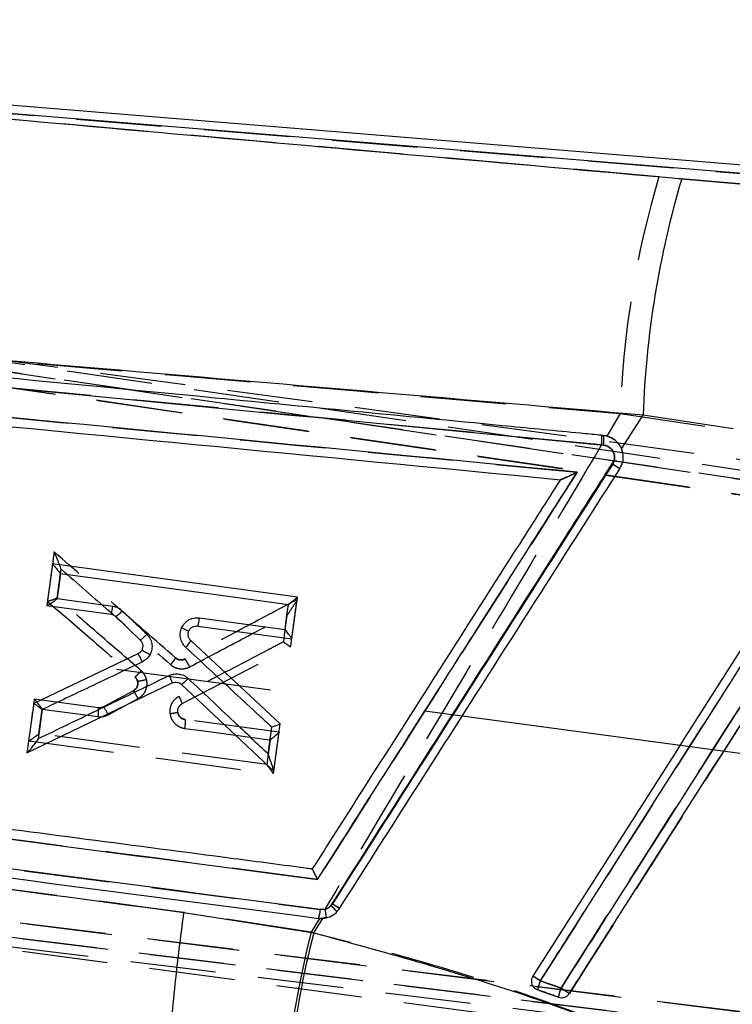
# Model space of a CAD drawing. Extents: x 67 to 774, y 27 to 578.
# Tile 6 of 43: x 341 to 362, y 55 to 84. Entities that reach past the tile are written whole.
import ezdxf

# ---------------------------------------------------------------- set-up
doc = ezdxf.new("R2010")
doc.units = 0
doc.header["$LTSCALE"] = 2
doc.linetypes.add('CENTERX2', pattern=[20.32, 12.7, -2.54, 2.54, -2.54])
doc.linetypes.add('HIDDEN', pattern=[1.905, 1.27, -0.635])
doc.layers.get('0').update_dxf_attribs({"linetype": 'CONTINUOUS'})
doc.layers.add('FORMATO', color=179, linetype='CONTINUOUS')

msp = doc.modelspace()

# ---------------------------------------------------------------- linework, layer by layer
at = {"color": 7, "linetype": 'CONTINUOUS'}
for p, q in [((362.638971, 79.630422), (309.224275, 84.007145)), ((362.616694, 79.38493), (316.066106, 83.199219)), ((360.185644, 79.284837), (362.588659, 79.076817)), ((358.401778, 71.263445), (359.039203, 72.26525)), ((361.712336, 71.854458), (359.039203, 72.26525)), ((358.183422, 70.920266), (358.135786, 70.808597)), ((356.584514, 70.349393), (356.583518, 70.349489)), ((341.50271, 67.846514), (341.335865, 66.609139)), ((348.773312, 66.864802), (341.50271, 67.846514)), ((348.6065, 65.627518), (348.773312, 66.864802)), ((341.335865, 66.609139), (343.241283, 66.35189)), ((343.380927, 66.284581), (344.108111, 65.587596)), ((345.814084, 66.004538), (348.6065, 65.627518)), ((348.266266, 63.103976), (345.609016, 65.570954)), ((344.041367, 65.177398), (340.944222, 63.704567)), ((340.746131, 62.235448), (345.055594, 64.314119)), ((345.336393, 64.270832), (348.075897, 61.691989)), ((340.944222, 63.704567), (340.746131, 62.235448)), ((348.075897, 61.691989), (348.266266, 63.103976)), ((349.81426, 57.7543), (349.771866, 57.699751)), ((345.406693, 57.50122), (349.261156, 56.897175)), ((349.261156, 56.897175), (349.530894, 57.321062)), ((349.397014, 57.324618), (349.530894, 57.321062)), ((355.832751, 55.240592), (355.907195, 55.200786))]:
    msp.add_line(p, q, dxfattribs=at)
at = {"color": 7, "linetype": 'HIDDEN'}
for p, q in [((315.631182, 83.234856), (362.616694, 79.38493)), ((359.508366, 79.340693), (315.631182, 83.234856)), ((362.588639, 79.076109), (359.508366, 79.340693)), ((374.609115, 68.76046), (304.646466, 79.07202)), ((305.148591, 78.700793), (374.517513, 68.506978)), ((374.517513, 68.506978), (305.153255, 78.700109)), ((305.166361, 78.611025), (372.76895, 69.489696)), ((375.472921, 67.907501), (305.146044, 78.242087)), ((305.150952, 78.241366), (375.472921, 67.907501)), ((357.80305, 71.380142), (312.231357, 75.777871)), ((358.358585, 72.314394), (357.96067, 71.645191)), ((358.358585, 72.314394), (361.821913, 71.79602)), ((357.809742, 71.666813), (357.866881, 71.6613)), ((357.859932, 71.374782), (357.80305, 71.380142)), ((358.138055, 71.571498), (358.188976, 71.532115)), ((358.384784, 71.299203), (358.436261, 71.126612)), ((348.763423, 66.787553), (348.762983, 66.784315)), ((345.356719, 63.701082), (348.572769, 65.375604)), ((344.04176, 65.177584), (344.041367, 65.177394)), ((345.438412, 65.026971), (345.438473, 65.027001)), ((343.949765, 64.495751), (343.949434, 64.496039)), ((343.905075, 64.082816), (343.019174, 63.60348)), ((340.961229, 63.832524), (340.961608, 63.832473)), ((342.866688, 63.575584), (340.961629, 63.83247)), ((341.199526, 63.536529), (342.852728, 63.313405)), ((348.232027, 62.852129), (345.439543, 63.228658)), ((310.444423, 62.704096), (349.455182, 57.58695)), ((340.795345, 62.59502), (340.794167, 62.595179)), ((348.232027, 62.852129), (348.231844, 62.850802)), ((302.928562, 61.807267), (384.663368, 51.758875)), ((384.663368, 51.758875), (302.933486, 61.80666)), ((302.854303, 61.447874), (370.453262, 52.327033)), ((302.226893, 61.139413), (384.537738, 51.055852)), ((384.407759, 51.332678), (302.809451, 61.364289)), ((302.814128, 61.363713), (384.407759, 51.332678)), ((349.455182, 57.58695), (349.591968, 57.594644)), ((349.183202, 56.909624), (345.405433, 57.499493)), ((349.428834, 57.321245), (349.183202, 56.909624)), ((349.636401, 57.338104), (349.397014, 57.324618)), ((355.907209, 55.200769), (355.848024, 55.229897))]:
    msp.add_line(p, q, dxfattribs=at)
at = {"color": 7, "linetype": 'CONTINUOUS', "flags": 128}
for points in [[(341.740519, 67.550719), (341.672583, 67.046366), (341.641792, 66.817806)], [(348.506554, 66.636327), (348.003721, 66.704276), (345.992389, 66.97609), (341.740519, 67.550719)], [(341.641792, 66.817806), (342.144612, 66.749856), (343.294968, 66.594407)], [(348.407834, 65.903498), (348.47577, 66.407804), (348.506554, 66.636327)], [(345.867633, 66.246756), (346.370452, 66.17881), (348.407834, 65.903498)], [(341.19809, 63.524046), (341.130147, 63.019713), (341.118572, 62.933764), (341.081725, 62.660284)], [(347.909749, 62.206066), (347.977685, 62.710355), (348.016245, 62.996596)]]:
    msp.add_lwpolyline(points, dxfattribs=at)
at = {"color": 7, "linetype": 'HIDDEN', "flags": 128}
for points in [[(341.643817, 66.830204), (341.711848, 67.334551), (341.725435, 67.435286), (341.760331, 67.693943)], [(348.464526, 66.320717), (348.396489, 65.816414), (348.357874, 65.53021)], [(343.160363, 63.36966), (343.607533, 63.611614), (344.04707, 63.849437)], [(341.100663, 62.803633), (341.168694, 63.307963), (341.199526, 63.536529)], [(345.425434, 62.966198), (345.928193, 62.89835), (347.965683, 62.623393)], [(340.795731, 62.594969), (344.409026, 62.107799), (348.064958, 61.614882)], [(347.866813, 61.890588), (347.364062, 61.958425), (345.353069, 62.229789), (341.100663, 62.803633)], [(347.965683, 62.623393), (347.897645, 62.119111), (347.866813, 61.890588)]]:
    msp.add_lwpolyline(points, dxfattribs=at)
at = {"color": 7, "linetype": 'HIDDEN'}
for centre, radius, start, end in [((386.327018, 71.344876), 27.985231, 163.3983737, 178.0146536), ((356.796388, 71.547055), 1.020406, 350.5855343, 6.7399571), ((356.840452, 71.542852), 1.03324, 350.6385033, 6.5826688), ((351.309202, 59.995032), 12.788222, 56.6010877, 57.75103), ((344.28057, 63.343675), 1.133948, 18.3722177, 30.356013), ((342.061221, 63.48701), 0.810323, 347.6289616, 6.2753889), ((341.909961, 62.77416), 1.384964, 25.4659707, 36.7841562), ((348.677632, 57.304164), 0.95937, 2.0273879, 17.624799), ((344.354826, 49.08229), 10.24758, 56.4007919, 57.8113615), ((348.658878, 57.625905), 0.797257, 337.7960388, 357.1992944), ((375.30236, 50.173914), 26.973694, 165.5394084, 181.7027024), ((396.618915, 119.335854), 75.696042, 237.33665541, 237.53530626), ((357.317962, 54.928871), 1.436716, 157.8994969, 169.0909934), ((357.661454, 54.809097), 1.149366, 157.2124444, 171.2590058), ((387.685332, 103.889372), 57.719665, 237.41665534, 237.70881701)]:
    msp.add_arc(centre, radius, start, end, dxfattribs=at)
at = {"color": 7, "linetype": 'CONTINUOUS'}
for centre, radius, start, end in [((387.103725, 71.285155), 28.081631, 163.4487785, 177.999877), ((356.846438, 71.542047), 1.027406, 350.6109389, 6.6648439), ((350.832823, 59.244404), 13.677129, 56.665955, 57.7269684), ((358.856953, 73.451336), 2.619152, 255.0986144, 260.6600361), ((342.526903, 66.63723), 0.769257, 338.2271188, 356.8088108), ((342.942802, 66.974735), 0.817475, 302.4082853, 320.8445194), ((350.153054, 76.690533), 11.77133, 245.8500234, 246.9818184), ((344.945728, 65.930526), 0.754482, 312.5067354, 331.5376734), ((330.39209, 39.498918), 29.228673, 61.3689145, 61.9113072), ((347.933845, 55.660062), 2.745661, 42.7090378, 47.977105), ((343.727175, 48.096754), 11.415813, 56.5141522, 57.7770491), ((348.658189, 57.62588), 0.797885, 337.8164139, 357.1899317), ((375.409961, 50.118718), 27.013099, 165.4673162, 181.616842), ((342.387349, 34.249895), 25.204381, 57.3425598, 57.9410509), ((357.436068, 54.88804), 1.560532, 158.1133423, 168.4390673), ((357.74197, 54.781596), 1.233246, 157.4417038, 170.5638518), ((336.37568, 23.388187), 37.744168, 57.1488933, 57.5944923)]:
    msp.add_arc(centre, radius, start, end, dxfattribs=at)
for points, knots in [([(316.066106, 83.199219), (320.406055, 82.814445), (335.113459, 81.510506), (349.819295, 80.205062), (360.185644, 79.284837)], [0, 0, 0, 0, 0.29508599, 1, 1, 1, 1]), ([(357.866901, 71.661289), (357.683768, 71.678964), (356.768102, 71.767339), (352.922282, 72.138462), (337.896614, 73.587997), (323.601772, 74.963985), (312.23746, 76.057887)], [0, 0, 0, 0, 0.012041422, 0.060207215, 0.25287044, 1, 1, 1, 1]), ([(312.231425, 75.777845), (319.836705, 75.04448), (335.047208, 73.577755), (350.255809, 72.108876), (357.860081, 71.374439)], [0, 0, 0, 0, 0.5000018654, 1, 1, 1, 1]), ([(359.039203, 72.26525), (348.672334, 73.15438), (333.966356, 74.415659), (319.256127, 75.64322), (314.915764, 76.005421)], [0, 0, 0, 0, 0.704942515, 1, 1, 1, 1]), ([(312.900785, 74.558363), (320.22546, 73.853457), (334.78711, 72.452086), (349.34728, 71.047535), (356.583518, 70.349489)], [0, 0, 0, 0, 0.503011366, 1, 1, 1, 1]), ([(357.07926, 70.570142), (349.642519, 71.288386), (334.93293, 72.709045), (320.221855, 74.127695), (312.948272, 74.829117)], [0, 0, 0, 0, 0.505570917, 1, 1, 1, 1]), ([(358.145302, 71.567051), (358.079982, 71.600247), (357.991053, 71.64544), (357.892946, 71.657965), (357.866901, 71.661289)], [0, 0, 0, 0, 0.734532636, 1, 1, 1, 1]), ([(357.860081, 71.374439), (357.904134, 71.365433), (357.989177, 71.348048), (358.093803, 71.269298), (358.165006, 71.166314), (358.20075, 71.044005), (358.189198, 70.961513), (358.183422, 70.920266)], [0, 0, 0, 0, 0.212409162, 0.410042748, 0.607017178, 0.803505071, 1, 1, 1, 1]), ([(358.401778, 71.263445), (358.397334, 71.273784), (358.364375, 71.350463), (358.286425, 71.46492), (358.186537, 71.53721), (358.145302, 71.567051)], [0, 0, 0, 0, 0.083840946, 0.6218077, 1, 1, 1, 1]), ([(358.348669, 70.671385), (358.381399, 70.736179), (358.446856, 70.865765), (358.459874, 71.077905), (358.420034, 71.205142), (358.401778, 71.263445)], [0, 0, 0, 0, 0.351405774, 0.70279888, 1, 1, 1, 1]), ([(349.771866, 57.699751), (352.018874, 61.231377), (354.822732, 65.638204), (357.626575, 70.045059), (358.183422, 70.920266)], [0, 0, 0, 0, 0.801398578, 1, 1, 1, 1]), ([(358.135786, 70.808597), (356.748825, 68.632899), (353.974906, 64.281507), (351.201141, 59.930034), (349.81426, 57.7543)], [0, 0, 0, 0, 0.500000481, 1, 1, 1, 1]), ([(349.372731, 58.480745), (350.63214, 60.456474), (353.200916, 64.486306), (355.769825, 68.516072), (357.07926, 70.570142)], [0, 0, 0, 0, 0.490275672, 1, 1, 1, 1]), ([(350.025633, 57.617795), (351.41278, 59.793406), (354.187074, 64.144627), (356.961471, 68.495799), (358.348669, 70.671385)], [0, 0, 0, 0, 0.500000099, 1, 1, 1, 1]), ([(365.255188, 70.498926), (363.673585, 68.017554), (360.510379, 63.054809), (357.347207, 58.092049), (355.765621, 55.61067)], [0, 0, 0, 0, 0.499999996, 1, 1, 1, 1]), ([(357.07926, 70.570142), (357.078246, 70.569647), (357.014266, 70.538438), (356.891014, 70.4793), (356.739486, 70.409732), (356.644443, 70.369128), (356.598251, 70.351556), (356.588721, 70.350055), (356.584514, 70.349393)], [0, 0, 0, 0, 0.0053168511, 0.3355828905, 0.6405035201, 0.8090088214, 0.9156954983, 1, 1, 1, 1]), ([(356.583518, 70.349489), (356.580608, 70.344926), (356.180753, 69.718002), (354.193801, 66.601196), (351.739781, 62.752702), (349.682846, 59.526489), (349.213269, 58.789978)], [0, 0, 0, 0, 0.001184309, 0.162719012, 0.808857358, 1, 1, 1, 1]), ([(355.988014, 55.469762), (356.087188, 55.625395), (356.583058, 56.403555), (358.665675, 59.671851), (361.24356, 63.717237), (363.910355, 67.902108), (364.990355, 69.596872), (365.475956, 70.358889)], [0, 0, 0, 0, 0.031358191, 0.156790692, 0.658520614, 0.846460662, 1, 1, 1, 1]), ([(366.091895, 70.145196), (365.992719, 69.989565), (365.496837, 69.21141), (363.414118, 65.943172), (360.835324, 61.896347), (358.168282, 57.710995), (357.088037, 56.015749), (356.60308, 55.254698)], [0, 0, 0, 0, 0.031355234, 0.156776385, 0.658460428, 0.846671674, 1, 1, 1, 1]), ([(356.850297, 55.096424), (356.94917, 55.251553), (357.444798, 56.029173), (359.527448, 59.296757), (362.592013, 64.104855), (365.25983, 68.290461), (366.340602, 69.986113)], [0, 0, 0, 0, 0.0312555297, 0.1566755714, 0.658356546, 1, 1, 1, 1]), ([(371.0026, 68.498289), (369.650116, 66.297261), (366.429725, 61.05641), (363.221331, 55.808214), (361.360384, 52.764131)], [0, 0, 0, 0, 0.419975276, 1, 1, 1, 1]), ([(341.503083, 67.84646), (341.505803, 67.844318), (341.511232, 67.840044), (341.539388, 67.807287), (341.587203, 67.748559), (341.657421, 67.659282), (341.712098, 67.588164), (341.739907, 67.551525), (341.740519, 67.550719)], [0, 0, 0, 0, 0.135873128, 0.271183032, 0.458342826, 0.718347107, 0.993804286, 1, 1, 1, 1]), ([(341.337348, 66.608939), (341.341915, 66.610213), (341.351025, 66.612753), (341.392028, 66.637651), (341.460386, 66.683717), (341.548775, 66.747499), (341.613249, 66.796016), (341.640986, 66.81719), (341.641792, 66.817806)], [0, 0, 0, 0, 0.144427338, 0.28809716, 0.494573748, 0.78045047, 0.9936207, 1, 1, 1, 1]), ([(348.773102, 66.863244), (348.770506, 66.858943), (348.76533, 66.850367), (348.728613, 66.815712), (348.662478, 66.759026), (348.582256, 66.694712), (348.525814, 66.651067), (348.507358, 66.636942), (348.506554, 66.636327)], [0, 0, 0, 0, 0.154193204, 0.30742005, 0.535878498, 0.849382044, 0.99343977, 1, 1, 1, 1]), ([(343.294968, 66.594407), (343.343425, 66.584116), (343.448123, 66.561883), (343.531769, 66.494666), (343.576701, 66.458559)], [0, 0, 0, 0, 0.462835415, 1, 1, 1, 1]), ([(343.576701, 66.458559), (343.698788, 66.341527), (343.941443, 66.108918), (344.184087, 65.876315), (344.30465, 65.760741)], [0, 0, 0, 0, 0.503128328, 1, 1, 1, 1]), ([(343.241283, 66.35189), (343.269151, 66.345614), (343.321038, 66.333927), (343.361976, 66.300196), (343.380927, 66.284581)], [0, 0, 0, 0, 0.53709458, 1, 1, 1, 1]), ([(345.337091, 65.949458), (345.365223, 65.999273), (345.421485, 66.098901), (345.562136, 66.201456), (345.716835, 66.254674), (345.82063, 66.249224), (345.867633, 66.246756)], [0, 0, 0, 0, 0.261204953, 0.522395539, 0.783716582, 1, 1, 1, 1]), ([(345.814084, 66.004538), (345.817216, 66.007834), (345.823481, 66.014427), (345.837779, 66.069829), (345.853446, 66.149922), (345.862904, 66.214478), (345.867633, 66.246756)], [0, 0, 0, 0, 0.249999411, 0.499996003, 0.750001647, 1, 1, 1, 1]), ([(345.455514, 65.374323), (345.429217, 65.402253), (345.364044, 65.471471), (345.3025, 65.613184), (345.283436, 65.786255), (345.319184, 65.894991), (345.337091, 65.949458)], [0, 0, 0, 0, 0.1839733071, 0.4559513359, 0.7274845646, 1, 1, 1, 1]), ([(345.609016, 65.570954), (345.590201, 65.592217), (345.552569, 65.634742), (345.52729, 65.717573), (345.52766, 65.79435), (345.543755, 65.838695), (345.550191, 65.856427)], [0, 0, 0, 0, 0.272807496, 0.545610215, 0.818306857, 1, 1, 1, 1]), ([(345.550191, 65.856427), (345.564212, 65.881254), (345.592256, 65.930911), (345.662335, 65.982015), (345.739274, 66.008456), (345.790817, 66.005756), (345.814084, 66.004538)], [0, 0, 0, 0, 0.261645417, 0.523305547, 0.784817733, 1, 1, 1, 1]), ([(348.606541, 65.627857), (348.604998, 65.631309), (348.601921, 65.638191), (348.5752, 65.677358), (348.525983, 65.745901), (348.465402, 65.82742), (348.422494, 65.884214), (348.408446, 65.902693), (348.407834, 65.903498)], [0, 0, 0, 0, 0.153814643, 0.306662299, 0.535133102, 0.849409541, 0.993440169, 1, 1, 1, 1]), ([(344.30465, 65.760741), (344.296598, 65.752423), (344.282025, 65.73737), (344.247628, 65.70276), (344.20248, 65.659065), (344.154158, 65.615949), (344.119113, 65.588748), (344.111778, 65.58798), (344.108111, 65.587596)], [0, 0, 0, 0, 0.085688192, 0.155080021, 0.366307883, 0.577544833, 0.788768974, 1, 1, 1, 1]), ([(344.108111, 65.587596), (344.12659, 65.565697), (344.163548, 65.5219), (344.187044, 65.437771), (344.184861, 65.355227), (344.163701, 65.307014), (344.154054, 65.285032)], [0, 0, 0, 0, 0.26061215, 0.521208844, 0.781703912, 1, 1, 1, 1]), ([(344.30465, 65.760741), (344.336706, 65.723942), (344.406237, 65.644124), (344.46014, 65.486649), (344.462006, 65.319988), (344.426961, 65.209503), (344.400435, 65.159103), (344.397539, 65.1536)], [0, 0, 0, 0, 0.221855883, 0.481211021, 0.740179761, 0.971631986, 1, 1, 1, 1]), ([(344.154054, 65.285032), (344.138128, 65.26094), (344.108647, 65.216342), (344.062559, 65.189662), (344.041367, 65.177394)], [0, 0, 0, 0, 0.540180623, 1, 1, 1, 1]), ([(348.016245, 62.996596), (347.892347, 63.111642), (347.272855, 63.686872), (346.419285, 64.479434), (345.689566, 65.156999), (345.455514, 65.374323)], [0, 0, 0, 0, 0.1451630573, 0.7258175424, 1, 1, 1, 1]), ([(344.171732, 64.938102), (343.650717, 64.690345), (342.659481, 64.218983), (341.66829, 63.747641), (341.19809, 63.524046)], [0, 0, 0, 0, 0.525620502, 1, 1, 1, 1]), ([(344.171732, 64.938102), (344.166285, 64.949504), (344.155658, 64.971749), (344.132477, 65.019027), (344.102971, 65.077246), (344.072213, 65.13412), (344.049539, 65.171935), (344.044353, 65.175701), (344.04176, 65.177584)], [0, 0, 0, 0, 0.091030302, 0.177610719, 0.383209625, 0.588806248, 0.794403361, 1, 1, 1, 1]), ([(344.397539, 65.1536), (344.365695, 65.105415), (344.30665, 65.01607), (344.214284, 64.962692), (344.171732, 64.938102)], [0, 0, 0, 0, 0.539311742, 1, 1, 1, 1]), ([(341.081725, 62.660284), (341.654051, 62.936339), (342.948463, 63.560685), (344.242953, 64.185064), (344.965083, 64.533373)], [0, 0, 0, 0, 0.442151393, 1, 1, 1, 1]), ([(344.965083, 64.533373), (344.98743, 64.542921), (345.062004, 64.574783), (345.181141, 64.589542), (345.329455, 64.568498), (345.443788, 64.519602), (345.508842, 64.464477), (345.53046, 64.446157)], [0, 0, 0, 0, 0.120008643, 0.400482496, 0.578278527, 0.859852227, 1, 1, 1, 1]), ([(344.965083, 64.533373), (344.978499, 64.504813), (345.00533, 64.447693), (345.036188, 64.376288), (345.055671, 64.325775), (345.05562, 64.318005), (345.055594, 64.314119)], [0, 0, 0, 0, 0.2500031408, 0.500005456, 0.7500004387, 1, 1, 1, 1]), ([(345.055594, 64.314119), (345.082387, 64.323858), (345.135971, 64.343334), (345.222501, 64.336463), (345.290709, 64.30908), (345.324409, 64.280865), (345.336393, 64.270832)], [0, 0, 0, 0, 0.281253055, 0.562467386, 0.844408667, 1, 1, 1, 1]), ([(345.53046, 64.446157), (345.507016, 64.421603), (345.460128, 64.372496), (345.397386, 64.312929), (345.3507, 64.273653), (345.341162, 64.27177), (345.336393, 64.270828)], [0, 0, 0, 0, 0.250000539, 0.500002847, 0.750001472, 1, 1, 1, 1]), ([(345.53046, 64.446157), (345.981781, 64.021242), (346.774921, 63.274507), (347.567969, 62.527851), (347.909749, 62.206066)], [0, 0, 0, 0, 0.56903081, 1, 1, 1, 1]), ([(349.213269, 58.789978), (349.165005, 58.796307), (348.387446, 58.898281), (344.692728, 59.382829), (332.138819, 61.0287), (320.315373, 62.576472), (311.408792, 63.742406)], [0, 0, 0, 0, 0.003829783, 0.061699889, 0.293180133, 1, 1, 1, 1]), ([(311.395818, 63.462359), (317.68782, 62.637378), (330.345903, 60.977705), (343.005758, 59.316306), (349.372731, 58.480745)], [0, 0, 0, 0, 0.497073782, 1, 1, 1, 1]), ([(341.19809, 63.524046), (341.197198, 63.524698), (341.191094, 63.529156), (341.158353, 63.55309), (341.102071, 63.593954), (341.035413, 63.64187), (340.985537, 63.677207), (340.951794, 63.700528), (340.946765, 63.703229), (340.944249, 63.704581)], [0, 0, 0, 0, 0.007492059, 0.051287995, 0.274475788, 0.473640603, 0.653322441, 0.826544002, 1, 1, 1, 1]), ([(348.266192, 63.103414), (348.263313, 63.100526), (348.257561, 63.094758), (348.217099, 63.075384), (348.156833, 63.049853), (348.08724, 63.022702), (348.037846, 63.004427), (348.017297, 62.996977), (348.016245, 62.996596)], [0, 0, 0, 0, 0.198086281, 0.395739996, 0.604631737, 0.8368832, 0.991647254, 1, 1, 1, 1]), ([(349.455115, 57.586763), (342.952693, 58.440106), (329.948038, 60.146768), (316.945708, 61.851617), (310.444637, 62.704029)], [0, 0, 0, 0, 0.50000723, 1, 1, 1, 1]), ([(341.081725, 62.660284), (341.081075, 62.659386), (341.047192, 62.612615), (340.969125, 62.506562), (340.86872, 62.37458), (340.796436, 62.285485), (340.761922, 62.246519), (340.753123, 62.239857), (340.749362, 62.237009)], [0, 0, 0, 0, 0.005357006, 0.279170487, 0.636729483, 0.817225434, 0.921869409, 1, 1, 1, 1]), ([(310.384609, 62.43511), (316.886099, 61.5842), (329.889101, 59.882376), (342.894369, 58.177205), (349.397014, 57.324618)], [0, 0, 0, 0, 0.499999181, 1, 1, 1, 1]), ([(348.076134, 61.69375), (348.07573, 61.697698), (348.074772, 61.707069), (348.060899, 61.756825), (348.024823, 61.871939), (347.971035, 62.031143), (347.92736, 62.156369), (347.910124, 62.205008), (347.909749, 62.206066)], [0, 0, 0, 0, 0.076379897, 0.181330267, 0.369515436, 0.756223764, 0.994698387, 1, 1, 1, 1]), ([(311.375702, 61.963261), (316.581918, 61.289107), (327.926825, 59.820053), (339.269312, 58.315389), (345.406693, 57.50122)], [0, 0, 0, 0, 0.45890345, 1, 1, 1, 1]), ([(349.372731, 58.480745), (349.372264, 58.481759), (349.369117, 58.48859), (349.349932, 58.529707), (349.316576, 58.599873), (349.275634, 58.682154), (349.244184, 58.741979), (349.222248, 58.780172), (349.216128, 58.786856), (349.213269, 58.789978)], [0, 0, 0, 0, 0.007093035, 0.047798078, 0.287838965, 0.495430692, 0.676733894, 0.848985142, 1, 1, 1, 1]), ([(349.771866, 57.699751), (349.747166, 57.677461), (349.69159, 57.627305), (349.579905, 57.582964), (349.49671, 57.585497), (349.455115, 57.586763)], [0, 0, 0, 0, 0.285710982, 0.642877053, 1, 1, 1, 1]), ([(349.530894, 57.321062), (349.602449, 57.333867), (349.745567, 57.359479), (349.917081, 57.473184), (349.993134, 57.574501), (350.025633, 57.617795)], [0, 0, 0, 0, 0.364118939, 0.728281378, 1, 1, 1, 1]), ([(344.984353, 49.90024), (344.935036, 50.062264), (344.836402, 50.386313), (344.850418, 51.859112), (344.985669, 53.871551), (345.189719, 55.812701), (345.344451, 57.037112), (345.398553, 57.440528), (345.406693, 57.50122)], [0, 0, 0, 0, 0.2225789, 0.445157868, 0.667737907, 0.890319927, 0.983498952, 1, 1, 1, 1]), ([(349.261156, 56.897175), (351.299671, 56.337904), (354.383951, 55.491726), (358.402439, 54.018782), (360.374409, 53.182345), (361.360384, 52.764131)], [0, 0, 0, 0, 0.4935841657, 0.7467945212, 1, 1, 1, 1]), ([(355.765621, 55.61067), (355.751481, 55.582799), (355.723202, 55.527057), (355.71885, 55.431548), (355.744314, 55.340975), (355.788117, 55.277324), (355.822403, 55.249108), (355.832751, 55.240592)], [0, 0, 0, 0, 0.225499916, 0.450996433, 0.676590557, 0.902395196, 1, 1, 1, 1]), ([(356.60308, 55.254698), (356.485122, 55.295942), (356.280153, 55.367611), (356.075073, 55.439321), (355.988014, 55.469762)], [0, 0, 0, 0, 0.575488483, 1, 1, 1, 1]), ([(355.907195, 55.200786), (356.079642, 55.140257), (356.285762, 55.06791), (356.491758, 54.995598), (356.525411, 54.983784)], [0, 0, 0, 0, 0.836632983, 1, 1, 1, 1]), ([(356.525411, 54.983784), (356.528903, 54.982609), (356.561698, 54.971574), (356.628308, 54.963157), (356.720379, 54.982957), (356.798865, 55.029038), (356.834043, 55.075128), (356.850297, 55.096424)], [0, 0, 0, 0, 0.029963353, 0.281337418, 0.532712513, 0.78408829, 1, 1, 1, 1])]:
    msp.add_open_spline(points, degree=3, knots=knots, dxfattribs=at)
at = {"color": 7, "linetype": 'HIDDEN'}
for points, knots in [([(314.478625, 76.038084), (315.222498, 75.976197), (329.852237, 74.75907), (344.477227, 73.504845), (358.358585, 72.314394)], [0, 0, 0, 0, 0.050846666, 1, 1, 1, 1]), ([(312.948347, 74.829134), (320.221923, 74.127741), (334.933049, 72.709143), (349.642614, 71.288541), (357.079375, 70.570323)], [0, 0, 0, 0, 0.494426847, 1, 1, 1, 1]), ([(357.96067, 71.645191), (357.989436, 71.636949), (358.051354, 71.619209), (358.107821, 71.588136), (358.138055, 71.571498)], [0, 0, 0, 0, 0.4645707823, 1, 1, 1, 1]), ([(357.80305, 71.380142), (356.78541, 69.669357), (354.051074, 65.072585), (351.311778, 60.478773), (349.591968, 57.594644)], [0, 0, 0, 0, 0.372170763, 1, 1, 1, 1]), ([(358.132989, 70.810509), (358.152483, 70.849247), (358.190743, 70.925273), (358.195136, 71.054301), (358.159998, 71.175213), (358.085883, 71.276885), (357.982439, 71.350876), (357.900771, 71.366813), (357.859932, 71.374782)], [0, 0, 0, 0, 0.171948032, 0.337456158, 0.503121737, 0.668819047, 0.834386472, 1, 1, 1, 1]), ([(349.813799, 57.754804), (351.200299, 59.930768), (353.973299, 64.282696), (356.746425, 68.634571), (358.132989, 70.810509)], [0, 0, 0, 0, 0.499999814, 1, 1, 1, 1]), ([(357.079375, 70.570323), (355.769892, 68.516192), (353.200968, 64.486429), (350.63218, 60.456597), (349.372806, 58.480931)], [0, 0, 0, 0, 0.509739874, 1, 1, 1, 1]), ([(356.584487, 70.349396), (356.588676, 70.350057), (356.598162, 70.351555), (356.644222, 70.369101), (356.73901, 70.409614), (356.890613, 70.479227), (357.014062, 70.538464), (357.078361, 70.569828), (357.079375, 70.570323)], [0, 0, 0, 0, 0.084203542, 0.190691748, 0.358763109, 0.662838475, 0.994684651, 1, 1, 1, 1]), ([(365.472034, 70.3601), (363.879204, 67.859577), (361.188759, 63.635951), (358.027035, 58.672374), (356.458125, 56.209333), (355.986808, 55.46941)], [0, 0, 0, 0, 0.503778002, 0.850929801, 1, 1, 1, 1]), ([(356.6018, 55.254264), (358.193966, 57.753813), (360.883326, 61.975852), (364.04538, 66.939855), (365.615248, 69.404324), (366.087899, 70.146319)], [0, 0, 0, 0, 0.503530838, 0.850524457, 1, 1, 1, 1]), ([(366.34025, 69.986219), (366.242821, 69.833355), (365.748643, 69.057995), (363.667465, 65.792664), (360.601551, 60.982252), (357.932381, 56.794332), (356.850202, 55.096397)], [0, 0, 0, 0, 0.030799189, 0.156219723, 0.657900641, 1, 1, 1, 1]), ([(361.1496, 52.906925), (362.536888, 55.337539), (365.588309, 60.683815), (368.645118, 66.027016), (370.312189, 68.941001)], [0, 0, 0, 0, 0.4546367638, 1, 1, 1, 1]), ([(341.551722, 68.206111), (341.518987, 67.963639), (341.452876, 67.473942), (341.386759, 66.98425), (341.35338, 66.737028)], [0, 0, 0, 0, 0.495147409, 1, 1, 1, 1]), ([(341.760331, 67.693943), (341.75994, 67.694981), (341.729481, 67.775888), (341.6769, 67.913803), (341.613215, 68.073187), (341.577244, 68.157748), (341.55954, 68.195763), (341.554983, 68.202186), (341.552975, 68.205018)], [0, 0, 0, 0, 0.005255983, 0.409916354, 0.692908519, 0.839138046, 0.929091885, 1, 1, 1, 1]), ([(345.156184, 65.059648), (344.55029, 65.588557), (343.349318, 66.636932), (342.14815, 67.68547), (341.552975, 68.205018)], [0, 0, 0, 0, 0.504503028, 1, 1, 1, 1]), ([(341.760331, 67.693943), (342.23716, 67.277633), (343.3201, 66.332139), (344.402887, 65.386783), (345.008913, 64.857677)], [0, 0, 0, 0, 0.44030955, 1, 1, 1, 1]), ([(341.643817, 66.830204), (341.642784, 66.829809), (341.609944, 66.817257), (341.547924, 66.794294), (341.467749, 66.766431), (341.407338, 66.747239), (341.365399, 66.735919), (341.357655, 66.736426), (341.35378, 66.736679)], [0, 0, 0, 0, 0.0077040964, 0.2447189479, 0.453339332, 0.6407799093, 0.8202409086, 1, 1, 1, 1]), ([(341.35378, 66.736679), (341.781026, 66.368238), (342.646658, 65.621749), (343.510092, 64.872613), (343.949655, 64.495846), (343.949765, 64.495751)], [0, 0, 0, 0, 0.493502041, 0.999872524, 1, 1, 1, 1]), ([(344.136714, 64.677904), (343.698184, 65.056521), (342.867265, 65.773918), (342.036251, 66.491389), (341.643817, 66.830204)], [0, 0, 0, 0, 0.527765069, 1, 1, 1, 1]), ([(348.763423, 66.787553), (348.205217, 66.491984), (347.096858, 65.905109), (345.988543, 65.318262), (345.438412, 65.026971)], [0, 0, 0, 0, 0.503632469, 1, 1, 1, 1]), ([(348.762935, 66.783933), (348.761385, 66.779364), (348.75771, 66.768535), (348.730822, 66.721188), (348.665481, 66.616498), (348.571011, 66.474936), (348.495403, 66.364915), (348.46517, 66.321638), (348.464526, 66.320717)], [0, 0, 0, 0, 0.076376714, 0.181007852, 0.367852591, 0.75068109, 0.994693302, 1, 1, 1, 1]), ([(348.572769, 65.375621), (348.604852, 65.613222), (348.668237, 66.082657), (348.731629, 66.552096), (348.762935, 66.783933)], [0, 0, 0, 0, 0.506141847, 1, 1, 1, 1]), ([(345.57706, 64.791817), (346.12725, 65.083141), (347.089721, 65.592766), (348.052229, 66.102408), (348.464526, 66.320717)], [0, 0, 0, 0, 0.571642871, 1, 1, 1, 1]), ([(348.357874, 65.53021), (348.207549, 65.451939), (347.455917, 65.060584), (346.422972, 64.522761), (345.540375, 64.063215), (345.259056, 63.916739)], [0, 0, 0, 0, 0.145528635, 0.727645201, 1, 1, 1, 1]), ([(348.572769, 65.375621), (348.570543, 65.377562), (348.566096, 65.381442), (348.53171, 65.406614), (348.479969, 65.443785), (348.419741, 65.486585), (348.37677, 65.516904), (348.358787, 65.529568), (348.357874, 65.53021)], [0, 0, 0, 0, 0.1977450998, 0.3950471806, 0.6036234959, 0.8356900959, 0.9916646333, 1, 1, 1, 1]), ([(345.008913, 64.857677), (345.030182, 64.882654), (345.07272, 64.932609), (345.12289, 64.997823), (345.155199, 65.045698), (345.15586, 65.054996), (345.15619, 65.059645)], [0, 0, 0, 0, 0.250004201, 0.500001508, 0.749999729, 1, 1, 1, 1]), ([(345.438412, 65.026971), (345.438396, 65.026962), (345.43513, 65.025095), (345.406018, 65.011317), (345.346894, 64.994255), (345.259389, 65.000605), (345.195528, 65.02833), (345.164028, 65.053111), (345.156197, 65.059637), (345.156184, 65.059648)], [0, 0, 0, 0, 0.000180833, 0.037371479, 0.318588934, 0.600454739, 0.897661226, 0.999822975, 1, 1, 1, 1]), ([(345.156184, 65.059648), (345.179486, 65.043123), (345.226093, 65.010073), (345.311606, 64.993816), (345.384577, 65.002329), (345.424402, 65.020558), (345.438412, 65.026971)], [0, 0, 0, 0, 0.282419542, 0.564856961, 0.846926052, 1, 1, 1, 1]), ([(345.438473, 65.027001), (345.438468, 65.026999), (345.438448, 65.026989), (345.438428, 65.026979), (345.438412, 65.026971)], [0, 0, 0, 0, 0.223209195, 1, 1, 1, 1]), ([(345.57706, 64.791817), (345.568692, 64.80772), (345.557101, 64.829746), (345.532175, 64.875884), (345.502886, 64.928801), (345.470155, 64.984526), (345.446259, 65.021557), (345.441068, 65.025187), (345.438473, 65.027001)], [0, 0, 0, 0, 0.128979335, 0.1786411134, 0.383978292, 0.5893184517, 0.7946576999, 1, 1, 1, 1]), ([(344.136714, 64.677904), (344.128388, 64.668356), (344.114824, 64.6528), (344.082522, 64.616774), (344.040586, 64.571767), (343.994506, 64.526267), (343.9608, 64.497373), (343.953444, 64.496292), (343.949765, 64.495751)], [0, 0, 0, 0, 0.0939606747, 0.153090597, 0.3648170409, 0.5765439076, 0.788274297, 1, 1, 1, 1]), ([(344.297409, 64.410086), (344.279914, 64.462582), (344.250884, 64.549684), (344.184495, 64.633711), (344.147352, 64.668065), (344.136714, 64.677904)], [0, 0, 0, 0, 0.519797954, 0.862469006, 1, 1, 1, 1]), ([(345.008913, 64.857677), (345.025031, 64.844696), (345.087703, 64.794223), (345.217133, 64.738589), (345.392667, 64.726382), (345.512593, 64.759052), (345.570174, 64.788317), (345.57706, 64.791817)], [0, 0, 0, 0, 0.102582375, 0.398874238, 0.680312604, 0.961769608, 1, 1, 1, 1]), ([(344.029568, 64.362389), (344.02957, 64.362371), (344.032138, 64.341823), (344.040906, 64.293147), (344.028657, 64.235833), (344.003787, 64.176641), (343.968602, 64.126183), (343.925966, 64.094753), (343.905091, 64.082825), (343.905075, 64.082816)], [0, 0, 0, 0, 0.000167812, 0.190908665, 0.450496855, 0.520140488, 0.7790864, 0.999832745, 1, 1, 1, 1]), ([(343.905075, 64.082816), (343.928611, 64.098969), (343.97568, 64.131273), (344.020608, 64.20577), (344.04068, 64.28598), (344.033075, 64.338275), (344.029568, 64.362389)], [0, 0, 0, 0, 0.259260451, 0.518516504, 0.777984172, 1, 1, 1, 1]), ([(343.949434, 64.496039), (343.954687, 64.491175), (343.973168, 64.474064), (344.006256, 64.432218), (344.020809, 64.388625), (344.029568, 64.362389)], [0, 0, 0, 0, 0.136538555, 0.4803283, 1, 1, 1, 1]), ([(344.029568, 64.362389), (344.020544, 64.389958), (344.003908, 64.440781), (343.966534, 64.478693), (343.949434, 64.496039)], [0, 0, 0, 0, 0.54245888, 1, 1, 1, 1]), ([(344.297409, 64.410086), (344.28046, 64.406141), (344.246559, 64.398249), (344.196777, 64.387432), (344.150425, 64.377944), (344.10938, 64.370224), (344.075308, 64.364569), (344.04989, 64.361278), (344.033237, 64.360264), (344.030786, 64.361681), (344.029561, 64.362389)], [0, 0, 0, 0, 0.124990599, 0.249994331, 0.374990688, 0.499995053, 0.624997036, 0.749997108, 0.874997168, 1, 1, 1, 1]), ([(344.04707, 63.849437), (344.087839, 63.876472), (344.176099, 63.935001), (344.245795, 64.038116), (344.295714, 64.156447), (344.319294, 64.271256), (344.30392, 64.368783), (344.297409, 64.410086)], [0, 0, 0, 0, 0.222167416, 0.480971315, 0.550544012, 0.80965437, 1, 1, 1, 1]), ([(344.04707, 63.849437), (344.041605, 63.85948), (344.029711, 63.881338), (344.003949, 63.927675), (343.970827, 63.985471), (343.937314, 64.040761), (343.912916, 64.07746), (343.907689, 64.081031), (343.905075, 64.082816)], [0, 0, 0, 0, 0.082275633, 0.179063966, 0.384307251, 0.589534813, 0.794768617, 1, 1, 1, 1]), ([(340.961229, 63.832524), (340.933723, 63.628801), (340.878034, 63.216351), (340.822348, 62.803905), (340.794167, 62.595179)], [0, 0, 0, 0, 0.4939335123, 1, 1, 1, 1]), ([(340.961629, 63.83247), (340.96438, 63.830325), (340.969871, 63.826045), (340.99809, 63.793298), (341.045974, 63.734612), (341.116276, 63.645275), (341.171028, 63.574075), (341.198914, 63.537335), (341.199526, 63.536529)], [0, 0, 0, 0, 0.135788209, 0.271017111, 0.457955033, 0.717607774, 0.993805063, 1, 1, 1, 1]), ([(345.259056, 63.916739), (345.211338, 63.885628), (345.115899, 63.823404), (345.022696, 63.67686), (344.98189, 63.527521), (344.98948, 63.432451), (344.992562, 63.393837)], [0, 0, 0, 0, 0.271465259, 0.542954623, 0.814367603, 1, 1, 1, 1]), ([(349.372806, 58.480931), (343.005836, 59.31647), (330.345997, 60.977825), (317.687868, 62.637444), (311.395849, 63.462396)], [0, 0, 0, 0, 0.502926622, 1, 1, 1, 1]), ([(343.019174, 63.60348), (342.992995, 63.592158), (342.944023, 63.570979), (342.891249, 63.574122), (342.866688, 63.575584)], [0, 0, 0, 0, 0.53459803, 1, 1, 1, 1]), ([(342.866688, 63.575584), (342.895144, 63.574244), (342.948226, 63.571746), (342.996691, 63.593423), (343.019174, 63.60348)], [0, 0, 0, 0, 0.5360907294, 1, 1, 1, 1]), ([(345.224343, 63.441409), (345.22177, 63.439549), (345.216624, 63.435829), (345.173815, 63.425527), (345.116415, 63.414311), (345.053697, 63.403389), (345.013211, 63.397063), (344.992562, 63.393837)], [0, 0, 0, 0, 0.224921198, 0.44984864, 0.674770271, 0.834120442, 1, 1, 1, 1]), ([(345.224343, 63.441409), (345.224341, 63.441427), (345.221971, 63.460382), (345.219701, 63.507749), (345.238982, 63.582272), (345.286397, 63.65345), (345.331716, 63.688582), (345.356704, 63.701074), (345.356719, 63.701082)], [0, 0, 0, 0, 0.000176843, 0.185582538, 0.457144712, 0.728513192, 0.999828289, 1, 1, 1, 1]), ([(345.439543, 63.228658), (345.439525, 63.228661), (345.436048, 63.229314), (345.404524, 63.233376), (345.346987, 63.25521), (345.276315, 63.312341), (345.238062, 63.380319), (345.226151, 63.42694), (345.224345, 63.441391), (345.224343, 63.441409)], [0, 0, 0, 0, 0.000170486, 0.032821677, 0.295883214, 0.559095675, 0.865435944, 0.999831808, 1, 1, 1, 1]), ([(345.224343, 63.441409), (345.231336, 63.413621), (345.24532, 63.358045), (345.299737, 63.290026), (345.366957, 63.244485), (345.41717, 63.233536), (345.439543, 63.228658)], [0, 0, 0, 0, 0.2629174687, 0.5258208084, 0.7887276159, 1, 1, 1, 1]), ([(342.852728, 63.313405), (342.902314, 63.310468), (343.009057, 63.304146), (343.107597, 63.346813), (343.160363, 63.36966)], [0, 0, 0, 0, 0.4645306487, 1, 1, 1, 1]), ([(344.992562, 63.393837), (344.998417, 63.365051), (345.017533, 63.271065), (345.097532, 63.134946), (345.238781, 63.019199), (345.355056, 62.976721), (345.418367, 62.967254), (345.425434, 62.966198)], [0, 0, 0, 0, 0.135201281, 0.441426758, 0.704213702, 0.966982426, 1, 1, 1, 1]), ([(345.439543, 63.228658), (345.441808, 63.224341), (345.446339, 63.215707), (345.445194, 63.154338), (345.438386, 63.067608), (345.429751, 63.000001), (345.425434, 62.966198)], [0, 0, 0, 0, 0.250000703, 0.499995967, 0.749996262, 1, 1, 1, 1]), ([(340.795731, 62.594969), (340.800365, 62.596235), (340.809608, 62.598761), (340.850828, 62.623656), (340.919408, 62.669739), (341.007826, 62.7335), (341.072269, 62.781894), (341.09986, 62.803017), (341.100663, 62.803633)], [0, 0, 0, 0, 0.144525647, 0.288296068, 0.49503508, 0.781304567, 0.993629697, 1, 1, 1, 1]), ([(348.231804, 62.8505), (348.229196, 62.846132), (348.223998, 62.837423), (348.187169, 62.802543), (348.12088, 62.74558), (348.04079, 62.681351), (347.984616, 62.637869), (347.966489, 62.624009), (347.965683, 62.623393)], [0, 0, 0, 0, 0.154546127, 0.308129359, 0.537426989, 0.851963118, 0.99341677, 1, 1, 1, 1]), ([(348.065006, 61.615238), (348.093156, 61.823697), (348.148759, 62.235449), (348.204355, 62.647205), (348.231804, 62.8505)], [0, 0, 0, 0, 0.506273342, 1, 1, 1, 1]), ([(345.405433, 57.499493), (339.362501, 58.301642), (327.905294, 59.822491), (316.445614, 61.307425), (311.030171, 62.009154)], [0, 0, 0, 0, 0.527435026, 1, 1, 1, 1]), ([(348.065006, 61.615238), (348.063463, 61.618726), (348.060389, 61.62568), (348.033638, 61.665014), (347.984331, 61.733759), (347.923894, 61.815125), (347.881211, 61.87165), (347.867425, 61.889783), (347.866813, 61.890588)], [0, 0, 0, 0, 0.154217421, 0.307458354, 0.536779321, 0.852036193, 0.993431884, 1, 1, 1, 1]), ([(349.372806, 58.480931), (349.372336, 58.481945), (349.369222, 58.48867), (349.35012, 58.529719), (349.316749, 58.599789), (349.275794, 58.682109), (349.244286, 58.741951), (349.222295, 58.78019), (349.216146, 58.786863), (349.213269, 58.789985)], [0, 0, 0, 0, 0.007098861, 0.047099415, 0.287228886, 0.494902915, 0.676267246, 0.848546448, 1, 1, 1, 1]), ([(349.591968, 57.594644), (349.60232, 57.59756), (349.652143, 57.611597), (349.736992, 57.65683), (349.788184, 57.72213), (349.813799, 57.754804)], [0, 0, 0, 0, 0.11585464, 0.557603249, 1, 1, 1, 1]), ([(349.609741, 57.340843), (349.565777, 57.330244), (349.505911, 57.315812), (349.445011, 57.320105), (349.428834, 57.321245)], [0, 0, 0, 0, 0.734382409, 1, 1, 1, 1]), ([(361.1496, 52.906925), (359.230467, 53.680781), (356.326852, 54.851612), (352.284048, 56.111749), (350.216833, 56.643662), (349.183202, 56.909624)], [0, 0, 0, 0, 0.493586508, 0.746787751, 1, 1, 1, 1]), ([(355.986808, 55.46941), (356.074166, 55.438849), (356.279225, 55.36711), (356.484166, 55.295416), (356.6018, 55.254264)], [0, 0, 0, 0, 0.426009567, 1, 1, 1, 1]), ([(356.525438, 54.983764), (356.355265, 55.043497), (356.149236, 55.115816), (355.943086, 55.188176), (355.907209, 55.200769)], [0, 0, 0, 0, 0.825967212, 1, 1, 1, 1])]:
    msp.add_open_spline(points, degree=3, knots=knots, dxfattribs=at)
at = {"layer": 'FORMATO', "linetype": 'CENTERX2', "ltscale": 0.909091}
msp.add_line((375.441154, 60.391592), (272.039314, 74.343163), dxfattribs=at)

doc.saveas('drawing.dxf')
